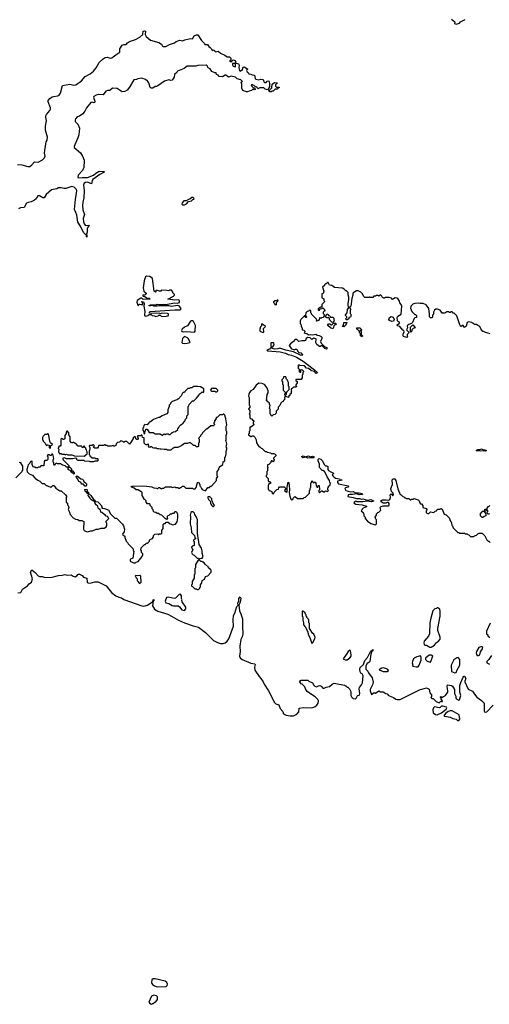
# Model space of a CAD drawing. Extents: x 2494159 to 2685562, y 773219 to 915170.
# Tile 97 of 201: x 2631591 to 2638751, y 800060 to 815091. Entities that reach past the tile are written whole.
import ezdxf

# ---------------------------------------------------------------- set-up
doc = ezdxf.new("R2010")
doc.units = 0

msp = doc.modelspace()

# ---------------------------------------------------------------- linework, layer by layer
at = {"layer": '0CON10XD'}
for points in [[(2638177, 815097), (2638227, 815057), (2638222, 815032), (2638245, 815020), (2638295, 815040), (2638313, 815057), (2638384, 815096)], [(2631555, 812879), (2631625, 812877), (2631715, 812847), (2631748, 812852), (2631777, 812873), (2631815, 812922), (2631875, 812915), (2631939, 812951), (2631970, 812980), (2631979, 813005), (2631969, 813055), (2631972, 813095), (2631994, 813225), (2632008, 813252), (2632013, 813295), (2631984, 813405), (2631986, 813465), (2632000, 813545), (2631991, 813601), (2631992, 813625), (2632000, 813645), (2632052, 813705), (2632060, 813725), (2632059, 813745), (2632027, 813835), (2632026, 813855), (2632052, 813888), (2632087, 813913), (2632105, 813920), (2632173, 813927), (2632191, 813939), (2632211, 813969), (2632244, 814086), (2632355, 814106), (2632415, 814089), (2632445, 814094), (2632535, 814155), (2632588, 814225), (2632668, 814262), (2632716, 814304), (2632757, 814355), (2632801, 814439), (2632865, 814492), (2632895, 814512), (2632925, 814519), (2632970, 814505), (2632995, 814506), (2633058, 814555), (2633119, 814595), (2633120, 814645), (2633155, 814704), (2633185, 814714), (2633215, 814710), (2633234, 814735), (2633265, 814758), (2633355, 814788), (2633424, 814826), (2633468, 814865), (2633476, 814914), (2633495, 814923), (2633508, 814915), (2633506, 814866), (2633518, 814835), (2633588, 814778), (2633715, 814740), (2633751, 814715), (2633767, 814687), (2633779, 814679), (2633818, 814682), (2633875, 814713), (2633954, 814736), (2633975, 814756), (2634035, 814778), (2634075, 814770), (2634110, 814785), (2634194, 814806), (2634225, 814800), (2634252, 814845), (2634285, 814862), (2634305, 814862), (2634362, 814775), (2634410, 814725), (2634412, 814712), (2634455, 814710), (2634475, 814680), (2634495, 814668), (2634518, 814648), (2634525, 814620), (2634555, 814630), (2634560, 814615), (2634575, 814602), (2634615, 814610), (2634652, 814582), (2634720, 814550), (2634755, 814522), (2634790, 814525), (2634812, 814502), (2634810, 814475), (2634790, 814465), (2634805, 814450), (2634828, 814452), (2634832, 814468), (2634845, 814480), (2634875, 814467), (2634888, 814442), (2634865, 814420), (2634835, 814420), (2634835, 814400), (2634845, 814382), (2634875, 814370), (2634880, 814375), (2634880, 814415), (2634892, 814428), (2634926, 814416), (2634940, 814395), (2634933, 814355), (2634942, 814315), (2634953, 814303), (2634989, 814331), (2635000, 814365), (2635015, 814372), (2635070, 814335), (2635055, 814330), (2635048, 814315), (2635060, 814295), (2635077, 814287), (2635084, 814264), (2635115, 814260), (2635135, 814248), (2635170, 814245), (2635180, 814195), (2635193, 814183), (2635235, 814172), (2635265, 814182), (2635297, 814177), (2635310, 814165), (2635312, 814142), (2635325, 814130), (2635347, 814133), (2635365, 814150), (2635388, 814158), (2635402, 814115), (2635398, 814065), (2635385, 814040), (2635368, 814022), (2635335, 814030), (2635315, 814050), (2635255, 814048), (2635224, 814034), (2635208, 814068), (2635193, 814063), (2635168, 814088), (2635145, 814090), (2635135, 814100), (2635124, 814096), (2635120, 814085), (2635155, 814050), (2635165, 814050), (2635180, 814035), (2635180, 814025), (2635165, 814022), (2635145, 814030), (2635125, 814010), (2635088, 814002), (2635065, 813988), (2635047, 813987), (2634995, 814010), (2634980, 814045), (2634980, 814105), (2634970, 814135), (2634990, 814145), (2634965, 814170), (2634908, 814188), (2634882, 814212), (2634815, 814228), (2634775, 814212), (2634735, 814243), (2634725, 814243), (2634685, 814218), (2634635, 814223), (2634615, 814242), (2634592, 814252), (2634585, 814280), (2634565, 814280), (2634522, 814302), (2634495, 814340), (2634467, 814357), (2634452, 814385), (2634435, 814398), (2634305, 814392), (2634275, 814382), (2634145, 814383), (2634098, 814345), (2633997, 814303), (2633985, 814282), (2633952, 814255), (2633945, 814212), (2633914, 814166), (2633894, 814164), (2633865, 814172), (2633797, 814153), (2633695, 814082), (2633677, 814073), (2633655, 814072), (2633623, 814047), (2633595, 814047), (2633580, 814055), (2633558, 814128), (2633542, 814152), (2633510, 814180), (2633455, 814196), (2633393, 814187), (2633373, 814177), (2633329, 814171), (2633265, 814059), (2633230, 814015), (2633195, 813995), (2633155, 813987), (2633075, 814039), (2633007, 814043), (2632965, 814012), (2632931, 814009), (2632902, 813998), (2632865, 813943), (2632795, 813951), (2632755, 813939), (2632721, 813919), (2632718, 813905), (2632737, 813845), (2632735, 813830), (2632725, 813822), (2632695, 813830), (2632675, 813826), (2632609, 813745), (2632586, 813695), (2632553, 813655), (2632505, 813618), (2632465, 813610), (2632440, 813575), (2632435, 813555), (2632439, 813539), (2632477, 813495), (2632504, 813434), (2632495, 813333), (2632480, 813285), (2632455, 813241), (2632421, 813155), (2632422, 813142), (2632517, 813057), (2632551, 813005), (2632575, 812945), (2632571, 812829), (2632545, 812782), (2632484, 812716), (2632475, 812684), (2632495, 812674), (2632545, 812684), (2632625, 812684), (2632715, 812715), (2632752, 812748), (2632805, 812777), (2632880, 812775), (2632877, 812765), (2632812, 812728), (2632707, 812653), (2632694, 812634), (2632684, 812586), (2632625, 812610), (2632594, 812606), (2632570, 812590), (2632562, 812565), (2632574, 812485), (2632570, 812370), (2632553, 812305), (2632548, 812255), (2632556, 812186), (2632579, 812115), (2632559, 812055), (2632564, 812004), (2632574, 811974), (2632595, 811949), (2632648, 811955), (2632646, 811945), (2632628, 811922), (2632622, 811898), (2632621, 811845), (2632610, 811815), (2632617, 811803), (2632615, 811770), (2632610, 811775), (2632610, 811810), (2632595, 811810), (2632565, 811843), (2632517, 811937), (2632475, 811999), (2632463, 812105), (2632449, 812149), (2632425, 812195), (2632441, 812345), (2632459, 812441), (2632460, 812485), (2632452, 812505), (2632422, 812532), (2632385, 812544), (2632295, 812512), (2632262, 812512), (2632222, 812522), (2632185, 812524), (2632155, 812511), (2632076, 812494), (2631995, 812420), (2631965, 812373), (2631945, 812373), (2631895, 812401), (2631865, 812402), (2631840, 812355), (2631816, 812334), (2631765, 812309), (2631718, 812302), (2631695, 812291), (2631660, 812225), (2631605, 812221), (2631575, 812204)], [(2635425, 813990), (2635405, 813990), (2635390, 814015), (2635405, 814020), (2635438, 814052), (2635440, 814105), (2635475, 814130), (2635518, 814128), (2635518, 814122), (2635493, 814097), (2635490, 814075), (2635505, 814060), (2635545, 814060), (2635548, 814052), (2635532, 814048), (2635515, 814030), (2635485, 814030), (2635455, 814000), (2635435, 814000), (2635425, 813990)], [(2634105, 812262), (2634135, 812282), (2634163, 812317), (2634210, 812325), (2634235, 812350), (2634245, 812350), (2634250, 812355), (2634248, 812368), (2634237, 812377), (2634215, 812377), (2634185, 812350), (2634165, 812348), (2634127, 812323), (2634092, 812325), (2634067, 812295), (2634063, 812275), (2634075, 812262), (2634105, 812262)], [(2633665, 810558), (2633702, 810568), (2633715, 810580), (2633735, 810580), (2633750, 810565), (2633765, 810560), (2633825, 810563), (2633855, 810572), (2633862, 810585), (2633859, 810599), (2633846, 810606), (2633765, 810610), (2633735, 810600), (2633727, 810607), (2633683, 810613), (2633595, 810608), (2633572, 810612), (2633570, 810625), (2633580, 810635), (2633955, 810663), (2634036, 810664), (2634052, 810675), (2634030, 810715), (2633995, 810726), (2633905, 810710), (2633865, 810721), (2633715, 810723), (2633685, 810719), (2633635, 810720), (2633615, 810730), (2633585, 810722), (2633564, 810724), (2633562, 810728), (2633585, 810737), (2633665, 810740), (2633685, 810747), (2633765, 810742), (2633785, 810748), (2633815, 810742), (2633955, 810770), (2633995, 810762), (2634027, 810775), (2634030, 810805), (2634006, 810816), (2633955, 810810), (2633850, 810825), (2633935, 810868), (2633950, 810885), (2633950, 810895), (2633920, 810925), (2633927, 810937), (2633905, 810960), (2633875, 810960), (2633865, 810950), (2633835, 810958), (2633755, 810960), (2633742, 810948), (2633725, 810948), (2633675, 810962), (2633660, 810945), (2633670, 810935), (2633662, 810932), (2633642, 810945), (2633618, 811138), (2633575, 811169), (2633525, 811173), (2633508, 811165), (2633489, 811105), (2633474, 810995), (2633484, 810945), (2633518, 810915), (2633518, 810905), (2633502, 810888), (2633470, 810885), (2633468, 810875), (2633475, 810868), (2633495, 810870), (2633524, 810844), (2633565, 810838), (2633580, 810825), (2633475, 810820), (2633455, 810842), (2633439, 810841), (2633380, 810805), (2633378, 810778), (2633393, 810733), (2633405, 810730), (2633413, 810747), (2633425, 810750), (2633445, 810741), (2633467, 810743), (2633462, 810772), (2633450, 810785), (2633455, 810790), (2633478, 810785), (2633487, 810753), (2633483, 810717), (2633500, 810635), (2633492, 810585), (2633501, 810571), (2633514, 810564), (2633550, 810575), (2633565, 810590), (2633595, 810590), (2633613, 810573), (2633645, 810570), (2633665, 810558)], [(2637567, 810453), (2637523, 810437), (2637500, 810415), (2637502, 810385), (2637490, 810355), (2637530, 810315), (2637500, 810285), (2637500, 810265), (2637510, 810255), (2637495, 810240), (2637444, 810254), (2637438, 810265), (2637438, 810288), (2637452, 810325), (2637448, 810348), (2637435, 810350), (2637388, 810408), (2637350, 810415), (2637348, 810432), (2637365, 810450), (2637380, 810455), (2637380, 810475), (2637362, 810482), (2637353, 810493), (2637348, 810545), (2637357, 810563), (2637410, 810595), (2637417, 810715), (2637408, 810745), (2637389, 810769), (2637380, 810795), (2637356, 810836), (2637345, 810842), (2637315, 810847), (2637275, 810820), (2637258, 810838), (2637225, 810850), (2637165, 810850), (2637155, 810840), (2637145, 810840), (2637125, 810850), (2637115, 810870), (2637095, 810888), (2637065, 810870), (2637055, 810880), (2637025, 810880), (2637015, 810870), (2636992, 810868), (2636975, 810850), (2636935, 810850), (2636925, 810860), (2636915, 810850), (2636855, 810850), (2636840, 810865), (2636813, 810913), (2636792, 810932), (2636752, 810952), (2636725, 810952), (2636673, 810915), (2636671, 810885), (2636654, 810836), (2636638, 810715), (2636620, 810695), (2636633, 810673), (2636628, 810645), (2636632, 810605), (2636640, 810595), (2636642, 810558), (2636635, 810550), (2636610, 810545), (2636610, 810525), (2636585, 810510), (2636575, 810510), (2636560, 810525), (2636580, 810545), (2636580, 810555), (2636560, 810575), (2636560, 810585), (2636582, 810615), (2636588, 810665), (2636610, 810695), (2636610, 810705), (2636600, 810715), (2636598, 810755), (2636603, 810787), (2636612, 810815), (2636612, 810855), (2636598, 810888), (2636600, 810925), (2636588, 810938), (2636575, 810950), (2636562, 810952), (2636540, 810975), (2636515, 810990), (2636393, 811003), (2636352, 811032), (2636315, 811040), (2636295, 811080), (2636285, 811080), (2636265, 811060), (2636252, 811058), (2636240, 811045), (2636238, 811032), (2636210, 811005), (2636230, 810945), (2636218, 810912), (2636200, 810905), (2636200, 810845), (2636228, 810828), (2636230, 810805), (2636240, 810795), (2636240, 810785), (2636200, 810745), (2636198, 810702), (2636185, 810700), (2636142, 810675), (2636143, 810663), (2636155, 810652), (2636170, 810665), (2636172, 810678), (2636205, 810680), (2636215, 810690), (2636240, 810665), (2636240, 810655), (2636250, 810645), (2636235, 810640), (2636220, 810625), (2636220, 810605), (2636232, 810592), (2636230, 810555), (2636217, 810543), (2636195, 810540), (2636185, 810530), (2636175, 810540), (2636160, 810540), (2636158, 810512), (2636145, 810500), (2636115, 810490), (2636110, 810495), (2636120, 810505), (2636118, 810518), (2636040, 810595), (2636040, 810605), (2636030, 810615), (2636030, 810645), (2636015, 810660), (2635995, 810640), (2635972, 810638), (2635952, 810615), (2635950, 810575), (2635968, 810555), (2635958, 810542), (2635952, 810542), (2635940, 810555), (2635938, 810568), (2635932, 810568), (2635877, 810513), (2635868, 810495), (2635870, 810455), (2635880, 810445), (2635883, 810413), (2635900, 810375), (2635900, 810355), (2635925, 810350), (2635940, 810335), (2635940, 810325), (2635930, 810315), (2635944, 810304), (2635970, 810300), (2635995, 810280), (2636023, 810283), (2636055, 810278), (2636105, 810292), (2636125, 810277), (2636155, 810272), (2636190, 810255), (2636200, 810245), (2636200, 810225), (2636178, 810178), (2636190, 810155), (2636240, 810100), (2636270, 810085), (2636277, 810073), (2636268, 810062), (2636243, 810073), (2636202, 810112), (2636188, 810112), (2636175, 810100), (2636165, 810100), (2636122, 810132), (2636108, 810165), (2636110, 810215), (2636105, 810220), (2636075, 810228), (2636045, 810210), (2636022, 810232), (2635985, 810240), (2635960, 810225), (2635948, 810195), (2635935, 810188), (2635895, 810190), (2635845, 810180), (2635817, 810207), (2635795, 810208), (2635782, 810198), (2635778, 810182), (2635765, 810180), (2635720, 810145), (2635700, 810115), (2635729, 810069), (2635775, 810053), (2635798, 810062), (2635815, 810060), (2635830, 810025), (2635845, 810012), (2635876, 810006), (2635902, 809975), (2635900, 809965), (2635875, 809969), (2635765, 810019), (2635648, 810045), (2635558, 810078), (2635525, 810064), (2635475, 810059), (2635415, 810080), (2635398, 810062), (2635358, 810045), (2635374, 810034), (2635565, 810022), (2635645, 810002), (2635685, 809980), (2635735, 809969), (2635811, 809941), (2635915, 809878), (2636088, 809745), (2636130, 809705), (2636112, 809692), (2636088, 809718), (2636042, 809732), (2636025, 809750), (2636015, 809750), (2635997, 809767), (2635962, 809772), (2635935, 809808), (2635865, 809810), (2635855, 809820), (2635842, 809818), (2635830, 809805), (2635840, 809795), (2635840, 809785), (2635830, 809775), (2635850, 809755), (2635852, 809722), (2635865, 809710), (2635878, 809712), (2635880, 809745), (2635885, 809750), (2635898, 809748), (2635920, 809725), (2635920, 809715), (2635910, 809705), (2635910, 809675), (2635900, 809665), (2635900, 809625), (2635885, 809600), (2635802, 809598), (2635802, 809582), (2635820, 809565), (2635820, 809545), (2635800, 809515), (2635800, 809505), (2635810, 809495), (2635808, 809482), (2635765, 809480), (2635748, 809462), (2635732, 809458), (2635730, 809435), (2635740, 809425), (2635730, 809415), (2635730, 809385), (2635712, 809368), (2635708, 809352), (2635692, 809338), (2635688, 809322), (2635662, 809332), (2635655, 809340), (2635632, 809338), (2635630, 809315), (2635638, 809302), (2635612, 809278), (2635608, 809262), (2635592, 809258), (2635572, 809238), (2635558, 809202), (2635530, 809175), (2635530, 809145), (2635500, 809115), (2635500, 809085), (2635490, 809075), (2635488, 809062), (2635455, 809060), (2635435, 809040), (2635422, 809052), (2635420, 809065), (2635410, 809075), (2635410, 809145), (2635400, 809155), (2635410, 809205), (2635400, 809215), (2635398, 809238), (2635350, 809275), (2635360, 809285), (2635360, 809295), (2635350, 809305), (2635360, 809315), (2635363, 809367), (2635380, 809395), (2635380, 809425), (2635360, 809475), (2635325, 809520), (2635287, 809537), (2635235, 809540), (2635215, 809528), (2635195, 809510), (2635153, 809447), (2635117, 809423), (2635095, 809400), (2635084, 809376), (2635082, 809345), (2635090, 809325), (2635090, 809205), (2635100, 809195), (2635100, 809175), (2635080, 809145), (2635100, 809125), (2635100, 809085), (2635090, 809075), (2635100, 809065), (2635102, 809012), (2635115, 809000), (2635138, 808998), (2635142, 808982), (2635160, 808965), (2635160, 808955), (2635150, 808945), (2635150, 808925), (2635160, 808915), (2635160, 808905), (2635118, 808872), (2635102, 808868), (2635100, 808815), (2635090, 808805), (2635090, 808775), (2635080, 808765), (2635080, 808755), (2635115, 808730), (2635125, 808730), (2635135, 808740), (2635158, 808738), (2635177, 808717), (2635198, 808675), (2635203, 808633), (2635225, 808590), (2635242, 808572), (2635255, 808570), (2635272, 808552), (2635290, 808545), (2635335, 808500), (2635355, 808500), (2635368, 808488), (2635415, 808480), (2635425, 808470), (2635467, 808467), (2635485, 808460), (2635500, 808445), (2635498, 808432), (2635460, 808395), (2635460, 808385), (2635470, 808375), (2635468, 808352), (2635455, 808340), (2635438, 808358), (2635432, 808358), (2635420, 808345), (2635418, 808332), (2635388, 808302), (2635370, 808295), (2635370, 808265), (2635380, 808255), (2635370, 808245), (2635370, 808205), (2635360, 808195), (2635360, 808145), (2635350, 808135), (2635350, 808115), (2635380, 808085), (2635382, 808052), (2635395, 808040), (2635408, 808038), (2635420, 808025), (2635408, 808012), (2635392, 808008), (2635390, 807995), (2635380, 807985), (2635380, 807925), (2635390, 807915), (2635392, 807902), (2635415, 807900), (2635425, 807890), (2635438, 807888), (2635440, 807865), (2635455, 807850), (2635468, 807862), (2635472, 807878), (2635512, 807918), (2635538, 807922), (2635540, 807945), (2635552, 807958), (2635625, 807960), (2635650, 807935), (2635630, 807905), (2635652, 807882), (2635665, 807880), (2635670, 807885), (2635670, 807955), (2635685, 808030), (2635696, 808016), (2635702, 807985), (2635707, 807915), (2635702, 807875), (2635712, 807815), (2635723, 807773), (2635735, 807760), (2635745, 807760), (2635760, 807775), (2635762, 807788), (2635785, 807810), (2635798, 807808), (2635825, 807780), (2635915, 807780), (2635930, 807795)], [(2635505, 810740), (2635508, 810772), (2635528, 810795), (2635530, 810805), (2635525, 810810), (2635515, 810810), (2635505, 810800), (2635485, 810800), (2635460, 810785), (2635460, 810775), (2635478, 810758), (2635482, 810742), (2635505, 810740)], [(2638764, 810294), (2638693, 810313), (2638665, 810330), (2638655, 810330), (2638625, 810370), (2638608, 810408), (2638575, 810420), (2638555, 810440), (2638525, 810440), (2638505, 810460), (2638495, 810460), (2638485, 810470), (2638435, 810480), (2638415, 810470), (2638397, 810413), (2638375, 810390), (2638355, 810422), (2638345, 810422), (2638325, 810407), (2638314, 810414), (2638303, 810433), (2638255, 810570), (2638215, 810610), (2638202, 810612), (2638185, 810630), (2638165, 810630), (2638155, 810620), (2638145, 810620), (2638135, 810630), (2638105, 810630), (2638075, 810610), (2638035, 810610), (2638000, 810655), (2637962, 810672), (2637938, 810672), (2637914, 810656), (2637902, 810625), (2637900, 810595), (2637888, 810582), (2637888, 810552), (2637875, 810540), (2637855, 810540), (2637840, 810555), (2637842, 810595), (2637832, 810682), (2637805, 810720), (2637787, 810737), (2637745, 810760), (2637695, 810758), (2637665, 810762), (2637615, 810758), (2637585, 810748), (2637560, 810725), (2637553, 810707), (2637550, 810685), (2637570, 810635), (2637615, 810590), (2637625, 810590), (2637640, 810575), (2637640, 810545), (2637615, 810540), (2637605, 810530), (2637582, 810468), (2637567, 810453)], [(2634255, 810319), (2634266, 810334), (2634270, 810420), (2634241, 810481), (2634225, 810495), (2634205, 810494), (2634193, 810487), (2634149, 810415), (2634105, 810397), (2634066, 810365), (2634056, 810345), (2634065, 810332), (2634085, 810326), (2634135, 810331), (2634255, 810319)], [(2636365, 810470), (2636352, 810472), (2636320, 810505), (2636308, 810538), (2636275, 810540), (2636250, 810555), (2636260, 810565), (2636272, 810598), (2636295, 810590), (2636300, 810575), (2636318, 810568), (2636332, 810552), (2636365, 810550), (2636380, 810535), (2636380, 810505), (2636390, 810495), (2636365, 810470)], [(2636365, 810370), (2636330, 810385), (2636292, 810422), (2636290, 810435), (2636302, 810448), (2636318, 810448), (2636335, 810430), (2636350, 810435), (2636375, 810460), (2636405, 810460), (2636418, 810448), (2636408, 810432), (2636395, 810430), (2636382, 810418), (2636378, 810392), (2636365, 810370)], [(2636535, 810400), (2636510, 810405), (2636530, 810425), (2636532, 810468), (2636578, 810468), (2636558, 810422), (2636535, 810400)], [(2637265, 810483), (2637229, 810499), (2637220, 810515), (2637228, 810545), (2637255, 810560), (2637285, 810550), (2637303, 810515), (2637289, 810491), (2637265, 810483)], [(2635305, 810318), (2635312, 810325), (2635310, 810375), (2635340, 810405), (2635335, 810418), (2635302, 810432), (2635285, 810450), (2635280, 810445), (2635280, 810415), (2635265, 810400), (2635253, 810367), (2635252, 810342), (2635265, 810330), (2635305, 810318)], [(2636815, 810250), (2636802, 810252), (2636790, 810265), (2636790, 810295), (2636780, 810305), (2636768, 810338), (2636748, 810358), (2636730, 810365), (2636732, 810388), (2636777, 810387), (2636808, 810358), (2636805, 810350), (2636780, 810345), (2636800, 810335), (2636800, 810285), (2636817, 810267), (2636815, 810250)], [(2637555, 810320), (2637550, 810325), (2637550, 810395), (2637585, 810430), (2637618, 810398), (2637620, 810385), (2637592, 810378), (2637572, 810358), (2637570, 810335), (2637555, 810320)], [(2634105, 810146), (2634145, 810154), (2634185, 810162), (2634190, 810175), (2634173, 810193), (2634165, 810220), (2634150, 810235), (2634105, 810252), (2634074, 810225), (2634062, 810165), (2634072, 810155), (2634105, 810146)], [(2635435, 810090), (2635458, 810105), (2635472, 810128), (2635465, 810160), (2635425, 810160), (2635420, 810155), (2635420, 810105), (2635435, 810090)], [(2635645, 809360), (2635660, 809375), (2635662, 809408), (2635700, 809445), (2635700, 809485), (2635690, 809495), (2635690, 809545), (2635677, 809587), (2635660, 809605), (2635648, 809638), (2635615, 809640), (2635608, 809612), (2635590, 809595), (2635590, 809575), (2635600, 809565), (2635600, 809525), (2635610, 809515), (2635610, 809435), (2635640, 809405), (2635640, 809385), (2635630, 809375), (2635630, 809365), (2635645, 809360)], [(2633765, 808750), (2633795, 808770), (2633805, 808760), (2633815, 808760), (2633825, 808770), (2633855, 808770), (2633865, 808760), (2633885, 808760), (2633915, 808790), (2633925, 808790), (2633935, 808800), (2633968, 808802), (2634000, 808835), (2634000, 808845), (2634020, 808865), (2634025, 808880), (2634055, 808910), (2634065, 808910), (2634075, 808920), (2634107, 808963), (2634120, 808995), (2634140, 809015), (2634140, 809045), (2634160, 809065), (2634160, 809185), (2634170, 809195), (2634173, 809217), (2634225, 809270), (2634245, 809270), (2634288, 809312), (2634328, 809362), (2634335, 809380), (2634348, 809382), (2634375, 809410), (2634385, 809400), (2634398, 809412), (2634398, 809458), (2634347, 809487), (2634305, 809492), (2634245, 809490), (2634217, 809473), (2634198, 809472), (2634175, 809460), (2634155, 809460), (2634110, 809415), (2634105, 809400), (2634085, 809400), (2634075, 809390), (2634055, 809350), (2634005, 809300), (2633995, 809300), (2633985, 809290), (2633915, 809260), (2633890, 809235), (2633890, 809225), (2633870, 809205), (2633870, 809185), (2633852, 809135), (2633848, 809095), (2633836, 809074), (2633765, 809042), (2633725, 809018), (2633705, 809018), (2633630, 808985), (2633585, 808950), (2633575, 808950), (2633561, 808939), (2633535, 808908), (2633498, 808912), (2633482, 808898), (2633480, 808865), (2633470, 808855), (2633470, 808825), (2633480, 808815), (2633482, 808772), (2633495, 808770), (2633500, 808775), (2633500, 808805), (2633510, 808815), (2633512, 808838), (2633535, 808840), (2633565, 808790), (2633625, 808790), (2633655, 808770), (2633735, 808770), (2633752, 808752), (2633765, 808750)], [(2634595, 809410), (2634610, 809425), (2634610, 809435), (2634585, 809460), (2634545, 809460), (2634535, 809470), (2634525, 809460), (2634515, 809460), (2634500, 809435), (2634515, 809420), (2634565, 809420), (2634575, 809410), (2634595, 809410)], [(2633355, 806800), (2633365, 806810), (2633398, 806822), (2633460, 806895), (2633460, 806905), (2633470, 806915), (2633467, 806937), (2633450, 806955), (2633450, 806985), (2633440, 806995), (2633442, 807028), (2633495, 807080), (2633505, 807080), (2633525, 807100), (2633535, 807100), (2633548, 807112), (2633568, 807132), (2633570, 807145), (2633582, 807158), (2633615, 807170), (2633630, 807195), (2633632, 807218), (2633652, 807238), (2633695, 807240), (2633705, 807230), (2633715, 807230), (2633725, 807240), (2633745, 807240), (2633758, 807252), (2633760, 807295), (2633780, 807325), (2633780, 807385), (2633792, 807398), (2633808, 807402), (2633825, 807420), (2633855, 807420), (2633872, 807402), (2633905, 807390), (2633915, 807380), (2633965, 807390), (2633990, 807425), (2634000, 807485), (2634000, 807535), (2633990, 807565), (2633975, 807580), (2633955, 807580), (2633938, 807552), (2633915, 807550), (2633905, 807540), (2633885, 807540), (2633865, 807520), (2633852, 807518), (2633840, 807505), (2633840, 807485), (2633850, 807475), (2633835, 807460), (2633825, 807470), (2633812, 807472), (2633758, 807528), (2633735, 807530), (2633705, 807550), (2633685, 807550), (2633665, 807570), (2633642, 807572), (2633630, 807585), (2633628, 807608), (2633610, 807625), (2633610, 807645), (2633580, 807675), (2633578, 807688), (2633565, 807700), (2633542, 807702), (2633520, 807725), (2633520, 807745), (2633505, 807760), (2633490, 807765), (2633490, 807775), (2633460, 807825), (2633460, 807875), (2633445, 807890), (2633435, 807890), (2633395, 807912), (2633365, 807916), (2633335, 807938), (2633295, 807952), (2633290, 807965), (2633305, 807972), (2633325, 807968), (2633465, 807973), (2633525, 807970), (2633605, 807958), (2633635, 807942), (2633675, 807940), (2633685, 807932), (2633697, 807933), (2633715, 807950), (2633725, 807950), (2633755, 807930), (2633765, 807940), (2633785, 807940), (2633815, 807960), (2633905, 807960), (2633915, 807950), (2633955, 807960), (2633965, 807950), (2634005, 807950), (2634015, 807940), (2634035, 807940), (2634045, 807950), (2634055, 807950), (2634075, 807970), (2634095, 807970), (2634125, 807940), (2634225, 807940), (2634235, 807930), (2634265, 807930), (2634282, 807948), (2634303, 808027), (2634315, 808030), (2634337, 807997), (2634340, 807975), (2634350, 807965), (2634362, 807932), (2634375, 807920), (2634425, 807900), (2634462, 807948), (2634485, 807950), (2634502, 807968), (2634518, 807972), (2634590, 808055), (2634590, 808085), (2634610, 808115), (2634600, 808125), (2634600, 808195), (2634628, 808222), (2634630, 808245), (2634640, 808255), (2634640, 808265), (2634688, 808302), (2634695, 808340), (2634720, 808355), (2634720, 808405), (2634730, 808415), (2634740, 808465), (2634740, 808505), (2634750, 808535), (2634747, 808557), (2634740, 808565), (2634748, 808615), (2634740, 808655), (2634730, 808665), (2634740, 808675), (2634740, 808745), (2634752, 808775), (2634750, 808805), (2634740, 808815), (2634740, 808885), (2634748, 808905), (2634736, 808996), (2634720, 809055), (2634705, 809070), (2634695, 809070), (2634685, 809060), (2634645, 809060), (2634608, 809022), (2634592, 809018), (2634580, 809005), (2634580, 808995), (2634560, 808965), (2634560, 808945), (2634550, 808935), (2634550, 808925), (2634560, 808915), (2634558, 808902), (2634545, 808890), (2634505, 808890), (2634445, 808840), (2634432, 808838), (2634380, 808785), (2634375, 808770), (2634350, 808745), (2634350, 808735), (2634330, 808715), (2634330, 808705), (2634320, 808695), (2634330, 808685), (2634330, 808635), (2634320, 808625), (2634320, 808585), (2634308, 808572), (2634285, 808570), (2634265, 808590), (2634242, 808592), (2634218, 808618), (2634205, 808620), (2634195, 808630), (2634175, 808630), (2634145, 808620), (2634105, 808620), (2634065, 808590), (2634002, 808558), (2633945, 808560), (2633935, 808550), (2633925, 808550), (2633895, 808520), (2633845, 808520), (2633835, 808530), (2633795, 808528), (2633747, 808537), (2633735, 808532), (2633715, 808540), (2633685, 808540), (2633675, 808550), (2633635, 808550), (2633620, 808555), (2633605, 808570), (2633585, 808570), (2633575, 808562), (2633560, 808565), (2633550, 808575), (2633560, 808585), (2633555, 808610), (2633545, 808610), (2633535, 808600), (2633515, 808600), (2633490, 808625), (2633490, 808705), (2633462, 808712), (2633460, 808745), (2633455, 808750), (2633445, 808750), (2633435, 808740), (2633392, 808738), (2633380, 808725), (2633398, 808708), (2633400, 808695), (2633385, 808680), (2633375, 808680), (2633362, 808692), (2633358, 808718), (2633342, 808728), (2633322, 808708), (2633320, 808695), (2633292, 808645), (2633265, 808612), (2633225, 808650), (2633195, 808650), (2633185, 808640), (2633175, 808640), (2633165, 808650), (2633135, 808660), (2633115, 808640), (2633082, 808638), (2633060, 808615), (2633058, 808592), (2633035, 808580), (2633025, 808580), (2633015, 808590), (2632985, 808580), (2632935, 808580), (2632925, 808590), (2632905, 808590), (2632895, 808600), (2632885, 808600), (2632875, 808590), (2632795, 808590), (2632790, 808565), (2632778, 808552), (2632735, 808550), (2632710, 808565), (2632730, 808585), (2632715, 808600), (2632705, 808600), (2632695, 808590), (2632655, 808590), (2632650, 808575), (2632660, 808565), (2632660, 808535), (2632650, 808505), (2632650, 808455), (2632660, 808445), (2632660, 808435), (2632695, 808400), (2632735, 808400), (2632745, 808390), (2632775, 808390), (2632780, 808385), (2632780, 808355), (2632775, 808350), (2632735, 808350), (2632715, 808340), (2632665, 808340), (2632655, 808348), (2632585, 808350), (2632575, 808360), (2632485, 808360), (2632462, 808372), (2632460, 808385), (2632445, 808398), (2632395, 808388), (2632307, 808387), (2632275, 808400), (2632250, 808395), (2632248, 808385), (2632255, 808370), (2632340, 808285), (2632340, 808260), (2632355, 808260), (2632380, 808235), (2632380, 808215), (2632396, 808206), (2632422, 808172), (2632422, 808158), (2632415, 808152), (2632381, 808181), (2632368, 808208), (2632345, 808212), (2632332, 808225), (2632330, 808245), (2632340, 808260), (2632305, 808260), (2632285, 808278), (2632245, 808290), (2632215, 808310), (2632165, 808310), (2632155, 808320), (2632142, 808318), (2632130, 808305), (2632128, 808292), (2632122, 808292), (2632110, 808305), (2632110, 808325), (2632100, 808335), (2632100, 808375), (2632110, 808385), (2632108, 808418), (2632095, 808460), (2632083, 808457), (2632065, 808440), (2632055, 808440), (2632045, 808450), (2632022, 808448), (2632010, 808435), (2632020, 808425), (2632020, 808375), (2632005, 808360), (2631975, 808360), (2631962, 808348), (2631958, 808282), (2631945, 808280), (2631935, 808290), (2631925, 808280), (2631915, 808280), (2631898, 808262), (2631875, 808260), (2631865, 808250), (2631835, 808250), (2631825, 808260), (2631802, 808262), (2631780, 808295), (2631780, 808345), (2631775, 808350), (2631762, 808348), (2631750, 808335), (2631748, 808322), (2631720, 808295), (2631713, 808277), (2631700, 808225), (2631705, 808190), (2631735, 808160), (2631788, 808138), (2631832, 808082), (2631848, 808078), (2631865, 808060), (2631898, 808048), (2631932, 808012), (2631965, 808010), (2631995, 807980), (2632005, 807980), (2632033, 807963), (2632055, 807960), (2632065, 807950), (2632095, 807980), (2632105, 807982), (2632118, 807975), (2632141, 807941), (2632205, 807900), (2632225, 807900), (2632288, 807838), (2632310, 807805), (2632300, 807795), (2632300, 807725), (2632318, 807708), (2632320, 807685), (2632330, 807675), (2632338, 807645), (2632330, 807615), (2632352, 807572), (2632360, 807535), (2632407, 807487), (2632440, 807465), (2632479, 807459), (2632498, 807448), (2632537, 807447), (2632568, 807428), (2632562, 807315), (2632574, 807294), (2632593, 807283), (2632625, 807272), (2632675, 807288), (2632702, 807288), (2632758, 807312), (2632785, 807312), (2632835, 807330), (2632885, 807330), (2632895, 807340), (2632905, 807340), (2632920, 807365), (2632920, 807405), (2632910, 807415), (2632910, 807435), (2632950, 807475), (2632940, 807485), (2632940, 807495), (2632928, 807508), (2632912, 807512), (2632888, 807538), (2632875, 807540), (2632845, 807570), (2632830, 807575), (2632818, 807618), (2632805, 807620), (2632790, 807635), (2632780, 807665), (2632756, 807686), (2632743, 807703), (2632738, 807728), (2632674, 807764), (2632668, 807785), (2632637, 807825), (2632638, 807848), (2632618, 807865), (2632610, 807880), (2632588, 807895), (2632585, 807920), (2632615, 807922), (2632622, 807892), (2632642, 807875), (2632642, 807852), (2632655, 807848), (2632676, 807826), (2632720, 807760), (2632736, 807756), (2632748, 807738), (2632780, 807730), (2632826, 807686), (2632847, 807647), (2632842, 807632), (2632885, 807630), (2632950, 807605), (2632953, 807585), (2632978, 807545), (2633042, 807482), (2633065, 807480), (2633159, 807389), (2633176, 807366), (2633190, 807315), (2633186, 807274), (2633158, 807235), (2633162, 807225), (2633192, 807205), (2633192, 807185), (2633215, 807130), (2633235, 807110), (2633245, 807090), (2633320, 807015), (2633320, 806985), (2633330, 806975), (2633317, 806873), (2633307, 806863), (2633282, 806855), (2633273, 806845), (2633273, 806835), (2633277, 806827), (2633325, 806800), (2633355, 806800)], [(2632575, 808430), (2632620, 808465), (2632620, 808495), (2632613, 808503), (2632610, 808525), (2632600, 808535), (2632598, 808548), (2632582, 808562), (2632578, 808578), (2632562, 808578), (2632558, 808562), (2632545, 808560), (2632538, 808578), (2632485, 808580), (2632445, 808620), (2632435, 808620), (2632405, 808640), (2632395, 808630), (2632382, 808632), (2632360, 808655), (2632360, 808725), (2632340, 808755), (2632340, 808785), (2632318, 808808), (2632312, 808808), (2632300, 808795), (2632300, 808775), (2632280, 808745), (2632278, 808692), (2632265, 808680), (2632255, 808680), (2632235, 808700), (2632220, 808685), (2632220, 808595), (2632208, 808582), (2632192, 808578), (2632180, 808555), (2632180, 808545), (2632190, 808535), (2632182, 808495), (2632192, 808472), (2632205, 808460), (2632215, 808470), (2632225, 808470), (2632235, 808460), (2632275, 808460), (2632285, 808450), (2632305, 808458), (2632325, 808450), (2632385, 808450), (2632425, 808432), (2632575, 808430)], [(2632055, 808550), (2632060, 808555), (2632062, 808588), (2632078, 808592), (2632090, 808605), (2632062, 808632), (2632053, 808653), (2632037, 808747), (2632025, 808770), (2632015, 808770), (2632005, 808760), (2631975, 808760), (2631950, 808735), (2631940, 808715), (2631940, 808675), (2631950, 808665), (2631950, 808655), (2631980, 808625), (2631982, 808612), (2632002, 808592), (2632015, 808600), (2632038, 808598), (2632040, 808555), (2632055, 808550)], [(2638695, 808502), (2638665, 808508), (2638625, 808502), (2638585, 808510), (2638558, 808508), (2638552, 808515), (2638575, 808528), (2638605, 808528), (2638635, 808542), (2638663, 808523), (2638685, 808523), (2638710, 808515), (2638695, 808502)], [(2635986, 808396), (2635955, 808410), (2635915, 808400), (2635902, 808405), (2635890, 808425), (2635915, 808433), (2635945, 808420), (2635995, 808432), (2636025, 808420), (2636055, 808428), (2636080, 808415), (2636075, 808400), (2636025, 808402), (2635986, 808396)], [(2635930, 807795), (2635948, 807802), (2636010, 807865), (2636010, 807905), (2636020, 807915), (2636020, 807935), (2636030, 807955), (2636030, 808015), (2636040, 808025), (2636045, 808050), (2636058, 808048), (2636062, 808032), (2636075, 808020), (2636085, 808030), (2636095, 808030), (2636108, 808018), (2636110, 807975), (2636120, 807965), (2636122, 807952), (2636138, 807952), (2636142, 807978), (2636158, 807978), (2636160, 807915), (2636150, 807905), (2636150, 807885), (2636162, 807872), (2636168, 807872), (2636195, 807900), (2636205, 807900), (2636222, 807882), (2636235, 807880), (2636255, 807900), (2636285, 807890), (2636300, 807905), (2636290, 807915), (2636290, 807945), (2636300, 807955), (2636302, 807968), (2636318, 807982), (2636330, 808015), (2636320, 808025), (2636317, 808057), (2636280, 808110), (2636265, 808150), (2636238, 808195), (2636215, 808210), (2636205, 808210), (2636160, 808255), (2636160, 808305), (2636140, 808355), (2636140, 808375), (2636155, 808390), (2636182, 808382), (2636198, 808368), (2636208, 808358), (2636235, 808300), (2636255, 808282), (2636275, 808280), (2636288, 808268), (2636290, 808225), (2636301, 808211), (2636335, 808186), (2636375, 808170), (2636378, 808165), (2636357, 808145), (2636367, 808125), (2636388, 808105), (2636405, 808094), (2636465, 808080), (2636475, 808070), (2636508, 808068), (2636505, 808062), (2636435, 808048), (2636437, 808025), (2636453, 808005), (2636600, 807975), (2636610, 807965), (2636600, 807955), (2636560, 807945), (2636550, 807935), (2636565, 807902), (2636635, 807884), (2636675, 807887), (2636712, 807868), (2636765, 807866), (2636806, 807856), (2636818, 807848), (2636817, 807843), (2636765, 807838), (2636725, 807852), (2636665, 807840), (2636625, 807844), (2636600, 807835), (2636595, 807813), (2636678, 807798), (2636725, 807781), (2636775, 807783), (2636805, 807773), (2636825, 807777), (2636895, 807758), (2636945, 807767), (2636988, 807748), (2636987, 807743), (2636955, 807733), (2636895, 807740), (2636825, 807728), (2636737, 807733), (2636715, 807740), (2636697, 807733), (2636688, 807715), (2636715, 807694), (2636815, 807683), (2636880, 807665), (2636880, 807655), (2636830, 807635), (2636812, 807618), (2636810, 807605), (2636800, 807595), (2636828, 807568), (2636830, 807555), (2636840, 807545), (2636840, 807515), (2636858, 807498), (2636860, 807475), (2636894, 807434), (2636945, 807400), (2636995, 807382), (2637015, 807380), (2637030, 807395), (2637030, 807455), (2637020, 807465), (2637010, 807495), (2637030, 807525), (2637032, 807548), (2637052, 807568), (2637068, 807572), (2637100, 807605), (2637090, 807645), (2637103, 807657), (2637135, 807668), (2637215, 807668), (2637227, 807675), (2637227, 807705), (2637215, 807718), (2637195, 807720), (2637175, 807710), (2637135, 807710), (2637100, 807735), (2637107, 807753), (2637125, 807760), (2637181, 807759), (2637215, 807757), (2637235, 807768), (2637247, 807797), (2637242, 807835), (2637255, 807852), (2637265, 807850), (2637275, 807820), (2637289, 807835), (2637286, 807865), (2637259, 807889), (2637248, 807935), (2637277, 807995), (2637277, 808023), (2637270, 808045), (2637273, 808065), (2637288, 808082), (2637312, 808082), (2637328, 808055), (2637355, 807930), (2637395, 807840), (2637408, 807838), (2637432, 807812), (2637448, 807808), (2637462, 807792), (2637475, 807790), (2637485, 807780), (2637525, 807780), (2637545, 807760), (2637555, 807760), (2637565, 807770), (2637595, 807770), (2637605, 807780), (2637665, 807760), (2637680, 807745), (2637690, 807715), (2637702, 807702), (2637718, 807698), (2637737, 807677), (2637740, 807645), (2637787, 807627), (2637800, 807615), (2637800, 807605), (2637790, 807595), (2637790, 807565), (2637815, 807550), (2637828, 807552), (2637855, 807580), (2637905, 807570), (2637925, 807590), (2637948, 807592), (2637952, 807608), (2637965, 807620), (2638005, 807620), (2638015, 807628), (2638035, 807620), (2638062, 807542), (2638095, 807530), (2638138, 807488), (2638160, 807435), (2638170, 807425), (2638180, 807375), (2638190, 807365), (2638200, 807335), (2638272, 807262), (2638285, 807260), (2638295, 807250), (2638345, 807252), (2638375, 807250), (2638385, 807240), (2638415, 807240), (2638425, 807230), (2638438, 807228), (2638475, 807190), (2638485, 807200), (2638515, 807200), (2638525, 807210), (2638555, 807220), (2638575, 807240), (2638595, 807250), (2638645, 807250), (2638685, 807210), (2638715, 807150), (2638735, 807130), (2638745, 807130), (2638765, 807110)], [(2631530, 808095), (2631630, 808195), (2631630, 808205), (2631640, 808215), (2631640, 808275), (2631608, 808328), (2631585, 808330)], [(2632585, 807968), (2632565, 807998), (2632535, 808000), (2632528, 808028), (2632492, 808042), (2632480, 808075), (2632455, 808100), (2632450, 808115), (2632467, 808127), (2632525, 808080), (2632548, 808078), (2632560, 808065), (2632572, 808032), (2632588, 808028), (2632612, 808005), (2632612, 807985), (2632605, 807972), (2632585, 807968)], [(2634545, 807660), (2634560, 807675), (2634540, 807705), (2634537, 807727), (2634520, 807755), (2634520, 807775), (2634510, 807785), (2634508, 807798), (2634495, 807800), (2634485, 807810), (2634462, 807808), (2634460, 807785), (2634470, 807775), (2634470, 807765), (2634500, 807735), (2634500, 807705), (2634510, 807695), (2634510, 807685), (2634535, 807660), (2634545, 807660)], [(2638655, 807490), (2638642, 807492), (2638620, 807515), (2638620, 807555), (2638638, 807572), (2638645, 807590), (2638680, 807590), (2638682, 807618), (2638705, 807620), (2638710, 807615), (2638708, 807602), (2638695, 807590), (2638680, 807590), (2638680, 807575), (2638700, 807545), (2638700, 807515), (2638672, 807508), (2638655, 807490)], [(2638755, 807550), (2638745, 807540), (2638735, 807540), (2638722, 807552), (2638720, 807575), (2638730, 807585), (2638730, 807595), (2638720, 807605), (2638720, 807635), (2638732, 807658), (2638745, 807660), (2638758, 807672)], [(2634335, 806860), (2634343, 806867), (2634375, 806870), (2634387, 806895), (2634372, 806945), (2634372, 806985), (2634363, 807025), (2634328, 807078), (2634320, 807155), (2634310, 807165), (2634308, 807225), (2634300, 807235), (2634300, 807375), (2634290, 807395), (2634300, 807405), (2634300, 807455), (2634287, 807497), (2634260, 807535), (2634255, 807560), (2634235, 807580), (2634215, 807580), (2634203, 807567), (2634192, 807525), (2634198, 807505), (2634192, 807395), (2634208, 807335), (2634213, 807263), (2634258, 807218), (2634260, 807185), (2634270, 807175), (2634270, 807165), (2634252, 807158), (2634240, 807145), (2634240, 807135), (2634250, 807125), (2634250, 807065), (2634235, 807060), (2634212, 807038), (2634220, 807015), (2634230, 807005), (2634213, 806955), (2634220, 806935), (2634235, 806920), (2634250, 806915), (2634295, 806870), (2634315, 806870), (2634325, 806860), (2634335, 806860)], [(2634315, 806390), (2634338, 806412), (2634340, 806425), (2634350, 806435), (2634350, 806465), (2634370, 806495), (2634372, 806528), (2634408, 806552), (2634425, 806590), (2634458, 806602), (2634510, 806655), (2634510, 806685), (2634470, 806725), (2634470, 806735), (2634422, 806772), (2634395, 806810), (2634385, 806810), (2634375, 806820), (2634355, 806820), (2634335, 806840), (2634312, 806838), (2634270, 806775), (2634270, 806725), (2634260, 806715), (2634260, 806625), (2634250, 806615), (2634250, 806565), (2634220, 806515), (2634220, 806475), (2634210, 806465), (2634212, 806442), (2634228, 806438), (2634262, 806402), (2634285, 806400), (2634295, 806390), (2634315, 806390)], [(2631565, 806339), (2631606, 806344), (2631636, 806395), (2631711, 806449), (2631735, 806480), (2631773, 806505), (2631786, 806555), (2631754, 806655), (2631775, 806692), (2631825, 806653), (2631875, 806603), (2631895, 806592), (2631935, 806590), (2631965, 806578), (2632065, 806573), (2632185, 806604), (2632241, 806609), (2632281, 806619), (2632315, 806613), (2632375, 806616), (2632405, 806595), (2632435, 806588), (2632461, 806599), (2632485, 806628), (2632505, 806626), (2632542, 806605), (2632565, 806579), (2632614, 806564), (2632622, 806505), (2632635, 806492), (2632665, 806487), (2632735, 806509), (2632788, 806508), (2632907, 806447), (2632992, 806345), (2633055, 806298), (2633105, 806275), (2633145, 806266), (2633178, 806238), (2633452, 806142), (2633485, 806140), (2633540, 806155), (2633620, 806210), (2633624, 806235), (2633635, 806241), (2633639, 806235), (2633627, 806213), (2633615, 806142), (2633644, 806094), (2633695, 806059), (2633848, 806015), (2633907, 805987), (2634015, 805922), (2634105, 805881), (2634235, 805837), (2634315, 805819), (2634425, 805735), (2634546, 805615), (2634605, 805581), (2634655, 805568), (2634695, 805567), (2634725, 805578), (2634756, 805604), (2634782, 805638), (2634851, 805835), (2634844, 805925), (2634852, 805995), (2634870, 806030), (2634904, 806135), (2634922, 806155), (2634916, 806185), (2634933, 806217), (2634933, 806255), (2634955, 806280), (2634961, 806255), (2634958, 806228), (2634948, 806185), (2634930, 806155), (2634943, 806065), (2634965, 806022), (2634990, 805945), (2634988, 805825), (2634994, 805714), (2634985, 805670), (2634963, 805627), (2634946, 805525), (2634953, 805445), (2634942, 805375), (2634955, 805351), (2634985, 805325), (2635115, 805266), (2635175, 805260), (2635181, 805245), (2635170, 805205), (2635175, 805163), (2635241, 805065), (2635270, 805035), (2635303, 804985), (2635319, 804945), (2635384, 804844), (2635477, 804665), (2635495, 804648), (2635541, 804631), (2635565, 804575), (2635602, 804532), (2635616, 804495), (2635655, 804474), (2635715, 804463), (2635765, 804464), (2635815, 804488), (2635848, 804525), (2635850, 804575), (2635855, 804580), (2635917, 804593), (2636035, 804588), (2636075, 804596), (2636098, 804605), (2636122, 804625), (2636142, 804655), (2636148, 804695), (2636138, 804715), (2636096, 804756), (2636025, 804798), (2635977, 804837), (2635950, 804875), (2635940, 804905), (2635900, 804945), (2635884, 804954), (2635862, 804982), (2635860, 804995), (2635885, 805008), (2635987, 805007), (2636000, 804995), (2636055, 804970), (2636075, 804930), (2636090, 804915), (2636115, 804908), (2636145, 804922), (2636167, 804927), (2636190, 804915), (2636215, 804888), (2636235, 804888), (2636265, 804902), (2636315, 804913), (2636355, 804947), (2636385, 804960), (2636545, 804930), (2636555, 804920), (2636565, 804920), (2636585, 804900), (2636595, 804900), (2636620, 804875), (2636640, 804835), (2636642, 804775), (2636652, 804752), (2636675, 804730), (2636705, 804724), (2636721, 804735), (2636735, 804766), (2636745, 804774), (2636765, 804777), (2636771, 804785), (2636776, 804805), (2636769, 804875), (2636774, 804895), (2636805, 804936), (2636818, 804965), (2636826, 805075), (2636815, 805104), (2636795, 805117), (2636784, 805134), (2636779, 805175), (2636785, 805200), (2636831, 805249), (2636855, 805307), (2636894, 805355), (2636942, 805445), (2636977, 805477), (2636975, 805458), (2636963, 805447), (2636944, 805406), (2636930, 805295), (2636915, 805278), (2636888, 805262), (2636868, 805225), (2636869, 805175), (2636898, 805145), (2636909, 805121)], [(2633425, 806482), (2633442, 806505), (2633437, 806595), (2633425, 806606), (2633385, 806602), (2633363, 806607), (2633353, 806597), (2633355, 806590), (2633365, 806570), (2633382, 806555), (2633383, 806535), (2633392, 806515), (2633411, 806491), (2633425, 806482)], [(2634105, 806070), (2634124, 806095), (2634126, 806125), (2634070, 806205), (2634062, 806225), (2634068, 806235), (2634060, 806255), (2634060, 806295), (2634045, 806320), (2634022, 806318), (2633965, 806260), (2633946, 806254), (2633855, 806276), (2633831, 806269), (2633810, 806215), (2633817, 806187), (2633865, 806179), (2633915, 806147), (2633935, 806141), (2634005, 806144), (2634028, 806128), (2634061, 806081), (2634105, 806070)], [(2637865, 805512), (2637915, 805542), (2637948, 805585), (2637975, 805602), (2638000, 805635), (2638003, 805665), (2637967, 805765), (2637966, 805795), (2638002, 805985), (2638002, 806055), (2637995, 806090), (2637965, 806110), (2637955, 806110), (2637945, 806100), (2637922, 806098), (2637890, 806065), (2637858, 805955), (2637847, 805883), (2637842, 805718), (2637825, 805680), (2637760, 805605), (2637752, 805575), (2637760, 805555), (2637773, 805543), (2637795, 805540), (2637843, 805513), (2637865, 805512)], [(2636045, 805570), (2636065, 805590), (2636092, 805645), (2636096, 805666), (2636075, 805710), (2636057, 805727), (2636012, 805795), (2636012, 805855), (2636010, 805875), (2636000, 805885), (2636000, 805925), (2635990, 805945), (2635970, 805965), (2635970, 805975), (2635960, 805985), (2635960, 806005), (2635950, 806015), (2635938, 806048), (2635925, 806050), (2635915, 806060), (2635900, 806060), (2635900, 805985), (2635910, 805975), (2635910, 805925), (2635920, 805885), (2635920, 805855), (2635945, 805820), (2635978, 805755), (2635995, 805700), (2636022, 805645), (2636045, 805570)], [(2638764, 805876), (2638710, 805755), (2638710, 805715), (2638728, 805698), (2638730, 805685), (2638758, 805658)], [(2638585, 805384), (2638608, 805395), (2638620, 805440), (2638650, 805485), (2638652, 805505), (2638640, 805515), (2638625, 805519), (2638594, 805505), (2638555, 805447), (2638551, 805425), (2638555, 805398), (2638565, 805384), (2638585, 805384)], [(2636555, 805317), (2636585, 805321), (2636625, 805350), (2636644, 805375), (2636646, 805394), (2636636, 805456), (2636627, 805467), (2636598, 805445), (2636576, 805404), (2636522, 805335), (2636555, 805317)], [(2637635, 805210), (2637665, 805213), (2637684, 805236), (2637712, 805315), (2637712, 805355), (2637705, 805380), (2637645, 805366), (2637624, 805356), (2637596, 805334), (2637580, 805295), (2637578, 805275), (2637588, 805235), (2637580, 805220), (2637635, 805210)], [(2637855, 805284), (2637890, 805375), (2637865, 805392), (2637835, 805392), (2637780, 805345), (2637778, 805325), (2637805, 805296), (2637855, 805284)], [(2638225, 805120), (2638245, 805123), (2638261, 805165), (2638304, 805236), (2638304, 805325), (2638275, 805353), (2638255, 805349), (2638209, 805321), (2638171, 805235), (2638175, 805140), (2638225, 805120)], [(2638783, 805385), (2638745, 805322), (2638712, 805295), (2638713, 805273), (2638755, 805252)], [(2637195, 805143), (2637217, 805155), (2637205, 805170), (2637185, 805183), (2637136, 805196), (2637111, 805189), (2637074, 805165), (2637135, 805143), (2637195, 805143)], [(2636909, 805121), (2636965, 805044), (2636982, 804978), (2636973, 804935), (2636934, 804864), (2636934, 804845), (2636955, 804791), (2636995, 804818), (2637015, 804812), (2637066, 804846), (2637095, 804828), (2637135, 804828), (2637173, 804803), (2637195, 804798), (2637214, 804774), (2637290, 804745), (2637328, 804718), (2637345, 804712), (2637395, 804713), (2637685, 804862), (2637795, 804891), (2637835, 804870), (2637843, 804815), (2637872, 804782), (2637872, 804758), (2637862, 804742), (2637875, 804730), (2637898, 804728), (2637944, 804684), (2637985, 804660), (2638015, 804690), (2638025, 804680), (2638038, 804682), (2638028, 804708), (2638020, 804715), (2638020, 804735), (2638010, 804745), (2638010, 804755), (2638018, 804758), (2638035, 804740), (2638055, 804760), (2638086, 804774), (2638118, 804825), (2638120, 804845), (2638112, 804875), (2638107, 804915), (2638115, 804937), (2638174, 804926), (2638193, 804915), (2638219, 804865), (2638219, 804805), (2638240, 804765), (2638243, 804735), (2638255, 804718), (2638285, 804702), (2638295, 804708), (2638316, 804775), (2638304, 804825), (2638303, 804925), (2638317, 804975), (2638355, 805056), (2638365, 805068), (2638375, 805068), (2638394, 805035), (2638377, 804995), (2638378, 804985), (2638429, 804869), (2638495, 804840), (2638525, 804792), (2638560, 804750), (2638635, 804700), (2638674, 804655), (2638672, 804535), (2638677, 804527), (2638695, 804518), (2638715, 804527), (2638812, 804625)], [(2637955, 804479), (2637965, 804482), (2638025, 804512), (2638093, 804565), (2638102, 804585), (2638098, 804595), (2638045, 804612), (2638025, 804610), (2638005, 804590), (2637985, 804588), (2637915, 804600), (2637903, 804587), (2637890, 804555), (2637898, 804508), (2637930, 804485), (2637955, 804479)], [(2638285, 804392), (2638294, 804396), (2638304, 804415), (2638291, 804481), (2638185, 804542), (2638155, 804540), (2638122, 804528), (2638083, 804497), (2638058, 804465), (2638067, 804457), (2638155, 804443), (2638195, 804424), (2638244, 804414), (2638265, 804394), (2638285, 804392)], [(2633686, 800326), (2633825, 800333), (2633841, 800349), (2633843, 800367), (2633833, 800395), (2633808, 800415), (2633655, 800450), (2633625, 800448), (2633608, 800435), (2633600, 800395), (2633605, 800380), (2633615, 800362), (2633645, 800340), (2633686, 800326)], [(2633605, 800060), (2633615, 800070), (2633625, 800070), (2633655, 800100), (2633665, 800100), (2633690, 800135), (2633690, 800175), (2633678, 800188), (2633635, 800202), (2633602, 800185), (2633562, 800095), (2633580, 800065), (2633605, 800060)]]:
    msp.add_lwpolyline(points, dxfattribs=at)

doc.saveas('drawing.dxf')
